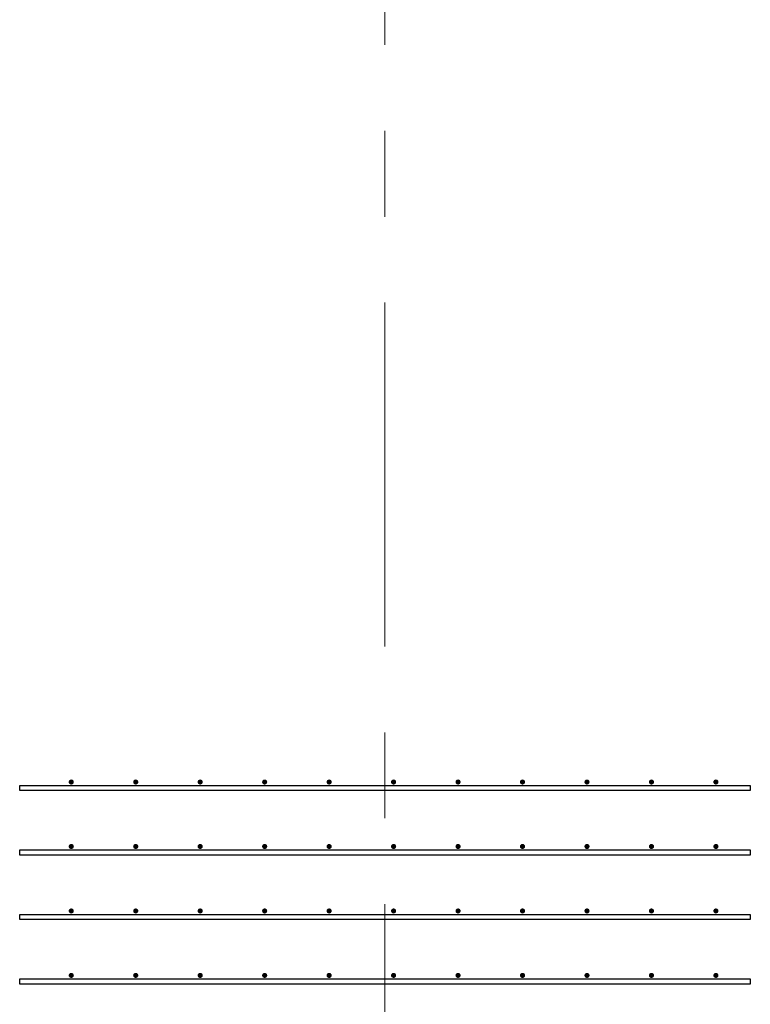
# Model space of a CAD drawing. Header units: metres. Extents: x -38 to 93, y -15 to 21.
# Tile 31 of 256: x 12.175 to 13.025, y 10.024 to 11.169. Entities that reach past the tile are written whole.
import ezdxf

# ---------------------------------------------------------------- set-up
doc = ezdxf.new("R2010")
doc.units = ezdxf.units.M
doc.linetypes.add('______11', pattern=[0.5, 0.4, -0.05, 0, -0.05])
doc.linetypes.add('______5', pattern=[1.1, 0.8, -0.1, 0.1, -0.1])
doc.layers.add('XR$1$Осевая линия (1)', color=7, linetype='______5', lineweight=13)
doc.layers.add('XR$4$Арматурный каркас 01', color=4, linetype='Continuous', lineweight=35)

msp = doc.modelspace()

# ---------------------------------------------------------------- hatches: boundary and pattern name
at = {"layer": 'XR$4$Арматурный каркас 01', "linetype": 'Continuous', "lineweight": 50, "transparency": 33554687}
for points in [[(12.238, 10.2822), (12.2378, 10.2834), (12.2371, 10.2844), (12.2361, 10.285), (12.235, 10.2852), (12.2339, 10.285), (12.2329, 10.2844), (12.2322, 10.2834), (12.232, 10.2822), (12.2322, 10.2811), (12.2329, 10.2801), (12.2339, 10.2795), (12.235, 10.2792), (12.2361, 10.2795), (12.2371, 10.2801), (12.2378, 10.2811)], [(12.238, 10.2822), (12.2378, 10.2834), (12.2371, 10.2844), (12.2361, 10.285), (12.235, 10.2852), (12.2339, 10.285), (12.2329, 10.2844), (12.2322, 10.2834), (12.232, 10.2822), (12.2322, 10.2811), (12.2329, 10.2801), (12.2339, 10.2795), (12.235, 10.2792), (12.2361, 10.2795), (12.2371, 10.2801), (12.2378, 10.2811)], [(12.313, 10.2822), (12.3128, 10.2834), (12.3121, 10.2844), (12.3111, 10.285), (12.31, 10.2852), (12.3089, 10.285), (12.3079, 10.2844), (12.3072, 10.2834), (12.307, 10.2822), (12.3072, 10.2811), (12.3079, 10.2801), (12.3089, 10.2795), (12.31, 10.2792), (12.3111, 10.2795), (12.3121, 10.2801), (12.3128, 10.2811)], [(12.313, 10.2822), (12.3128, 10.2834), (12.3121, 10.2844), (12.3111, 10.285), (12.31, 10.2852), (12.3089, 10.285), (12.3079, 10.2844), (12.3072, 10.2834), (12.307, 10.2822), (12.3072, 10.2811), (12.3079, 10.2801), (12.3089, 10.2795), (12.31, 10.2792), (12.3111, 10.2795), (12.3121, 10.2801), (12.3128, 10.2811)], [(12.388, 10.2822), (12.3878, 10.2834), (12.3871, 10.2844), (12.3861, 10.285), (12.385, 10.2852), (12.3839, 10.285), (12.3829, 10.2844), (12.3822, 10.2834), (12.382, 10.2822), (12.3822, 10.2811), (12.3829, 10.2801), (12.3839, 10.2795), (12.385, 10.2792), (12.3861, 10.2795), (12.3871, 10.2801), (12.3878, 10.2811)], [(12.388, 10.2822), (12.3878, 10.2834), (12.3871, 10.2844), (12.3861, 10.285), (12.385, 10.2852), (12.3839, 10.285), (12.3829, 10.2844), (12.3822, 10.2834), (12.382, 10.2822), (12.3822, 10.2811), (12.3829, 10.2801), (12.3839, 10.2795), (12.385, 10.2792), (12.3861, 10.2795), (12.3871, 10.2801), (12.3878, 10.2811)], [(12.463, 10.2822), (12.4628, 10.2834), (12.4621, 10.2844), (12.4611, 10.285), (12.46, 10.2852), (12.4589, 10.285), (12.4579, 10.2844), (12.4572, 10.2834), (12.457, 10.2822), (12.4572, 10.2811), (12.4579, 10.2801), (12.4589, 10.2795), (12.46, 10.2792), (12.4611, 10.2795), (12.4621, 10.2801), (12.4628, 10.2811)], [(12.463, 10.2822), (12.4628, 10.2834), (12.4621, 10.2844), (12.4611, 10.285), (12.46, 10.2852), (12.4589, 10.285), (12.4579, 10.2844), (12.4572, 10.2834), (12.457, 10.2822), (12.4572, 10.2811), (12.4579, 10.2801), (12.4589, 10.2795), (12.46, 10.2792), (12.4611, 10.2795), (12.4621, 10.2801), (12.4628, 10.2811)], [(12.538, 10.2822), (12.5378, 10.2834), (12.5371, 10.2844), (12.5361, 10.285), (12.535, 10.2852), (12.5339, 10.285), (12.5329, 10.2844), (12.5322, 10.2834), (12.532, 10.2822), (12.5322, 10.2811), (12.5329, 10.2801), (12.5339, 10.2795), (12.535, 10.2792), (12.5361, 10.2795), (12.5371, 10.2801), (12.5378, 10.2811)], [(12.538, 10.2822), (12.5378, 10.2834), (12.5371, 10.2844), (12.5361, 10.285), (12.535, 10.2852), (12.5339, 10.285), (12.5329, 10.2844), (12.5322, 10.2834), (12.532, 10.2822), (12.5322, 10.2811), (12.5329, 10.2801), (12.5339, 10.2795), (12.535, 10.2792), (12.5361, 10.2795), (12.5371, 10.2801), (12.5378, 10.2811)], [(12.613, 10.2822), (12.6128, 10.2834), (12.6121, 10.2844), (12.6111, 10.285), (12.61, 10.2852), (12.6089, 10.285), (12.6079, 10.2844), (12.6072, 10.2834), (12.607, 10.2822), (12.6072, 10.2811), (12.6079, 10.2801), (12.6089, 10.2795), (12.61, 10.2792), (12.6111, 10.2795), (12.6121, 10.2801), (12.6128, 10.2811)], [(12.613, 10.2822), (12.6128, 10.2834), (12.6121, 10.2844), (12.6111, 10.285), (12.61, 10.2852), (12.6089, 10.285), (12.6079, 10.2844), (12.6072, 10.2834), (12.607, 10.2822), (12.6072, 10.2811), (12.6079, 10.2801), (12.6089, 10.2795), (12.61, 10.2792), (12.6111, 10.2795), (12.6121, 10.2801), (12.6128, 10.2811)], [(12.688, 10.2822), (12.6878, 10.2834), (12.6871, 10.2844), (12.6861, 10.285), (12.685, 10.2852), (12.6839, 10.285), (12.6829, 10.2844), (12.6822, 10.2834), (12.682, 10.2822), (12.6822, 10.2811), (12.6829, 10.2801), (12.6839, 10.2795), (12.685, 10.2792), (12.6861, 10.2795), (12.6871, 10.2801), (12.6878, 10.2811)], [(12.688, 10.2822), (12.6878, 10.2834), (12.6871, 10.2844), (12.6861, 10.285), (12.685, 10.2852), (12.6839, 10.285), (12.6829, 10.2844), (12.6822, 10.2834), (12.682, 10.2822), (12.6822, 10.2811), (12.6829, 10.2801), (12.6839, 10.2795), (12.685, 10.2792), (12.6861, 10.2795), (12.6871, 10.2801), (12.6878, 10.2811)], [(12.763, 10.2822), (12.7628, 10.2834), (12.7621, 10.2844), (12.7611, 10.285), (12.76, 10.2852), (12.7589, 10.285), (12.7579, 10.2844), (12.7572, 10.2834), (12.757, 10.2822), (12.7572, 10.2811), (12.7579, 10.2801), (12.7589, 10.2795), (12.76, 10.2792), (12.7611, 10.2795), (12.7621, 10.2801), (12.7628, 10.2811)], [(12.763, 10.2822), (12.7628, 10.2834), (12.7621, 10.2844), (12.7611, 10.285), (12.76, 10.2852), (12.7589, 10.285), (12.7579, 10.2844), (12.7572, 10.2834), (12.757, 10.2822), (12.7572, 10.2811), (12.7579, 10.2801), (12.7589, 10.2795), (12.76, 10.2792), (12.7611, 10.2795), (12.7621, 10.2801), (12.7628, 10.2811)], [(12.838, 10.2822), (12.8378, 10.2834), (12.8371, 10.2844), (12.8361, 10.285), (12.835, 10.2852), (12.8339, 10.285), (12.8329, 10.2844), (12.8322, 10.2834), (12.832, 10.2822), (12.8322, 10.2811), (12.8329, 10.2801), (12.8339, 10.2795), (12.835, 10.2792), (12.8361, 10.2795), (12.8371, 10.2801), (12.8378, 10.2811)], [(12.838, 10.2822), (12.8378, 10.2834), (12.8371, 10.2844), (12.8361, 10.285), (12.835, 10.2852), (12.8339, 10.285), (12.8329, 10.2844), (12.8322, 10.2834), (12.832, 10.2822), (12.8322, 10.2811), (12.8329, 10.2801), (12.8339, 10.2795), (12.835, 10.2792), (12.8361, 10.2795), (12.8371, 10.2801), (12.8378, 10.2811)], [(12.913, 10.2822), (12.9128, 10.2834), (12.9121, 10.2844), (12.9111, 10.285), (12.91, 10.2852), (12.9089, 10.285), (12.9079, 10.2844), (12.9072, 10.2834), (12.907, 10.2822), (12.9072, 10.2811), (12.9079, 10.2801), (12.9089, 10.2795), (12.91, 10.2792), (12.9111, 10.2795), (12.9121, 10.2801), (12.9128, 10.2811)], [(12.913, 10.2822), (12.9128, 10.2834), (12.9121, 10.2844), (12.9111, 10.285), (12.91, 10.2852), (12.9089, 10.285), (12.9079, 10.2844), (12.9072, 10.2834), (12.907, 10.2822), (12.9072, 10.2811), (12.9079, 10.2801), (12.9089, 10.2795), (12.91, 10.2792), (12.9111, 10.2795), (12.9121, 10.2801), (12.9128, 10.2811)], [(12.988, 10.2822), (12.9878, 10.2834), (12.9871, 10.2844), (12.9861, 10.285), (12.985, 10.2852), (12.9839, 10.285), (12.9829, 10.2844), (12.9822, 10.2834), (12.982, 10.2822), (12.9822, 10.2811), (12.9829, 10.2801), (12.9839, 10.2795), (12.985, 10.2792), (12.9861, 10.2795), (12.9871, 10.2801), (12.9878, 10.2811)], [(12.988, 10.2822), (12.9878, 10.2834), (12.9871, 10.2844), (12.9861, 10.285), (12.985, 10.2852), (12.9839, 10.285), (12.9829, 10.2844), (12.9822, 10.2834), (12.982, 10.2822), (12.9822, 10.2811), (12.9829, 10.2801), (12.9839, 10.2795), (12.985, 10.2792), (12.9861, 10.2795), (12.9871, 10.2801), (12.9878, 10.2811)], [(12.238, 10.2072), (12.2378, 10.2084), (12.2371, 10.2094), (12.2361, 10.21), (12.235, 10.2102), (12.2339, 10.21), (12.2329, 10.2094), (12.2322, 10.2084), (12.232, 10.2072), (12.2322, 10.2061), (12.2329, 10.2051), (12.2339, 10.2045), (12.235, 10.2042), (12.2361, 10.2045), (12.2371, 10.2051), (12.2378, 10.2061)], [(12.238, 10.2072), (12.2378, 10.2084), (12.2371, 10.2094), (12.2361, 10.21), (12.235, 10.2102), (12.2339, 10.21), (12.2329, 10.2094), (12.2322, 10.2084), (12.232, 10.2072), (12.2322, 10.2061), (12.2329, 10.2051), (12.2339, 10.2045), (12.235, 10.2042), (12.2361, 10.2045), (12.2371, 10.2051), (12.2378, 10.2061)], [(12.313, 10.2072), (12.3128, 10.2084), (12.3121, 10.2094), (12.3111, 10.21), (12.31, 10.2102), (12.3089, 10.21), (12.3079, 10.2094), (12.3072, 10.2084), (12.307, 10.2072), (12.3072, 10.2061), (12.3079, 10.2051), (12.3089, 10.2045), (12.31, 10.2042), (12.3111, 10.2045), (12.3121, 10.2051), (12.3128, 10.2061)], [(12.313, 10.2072), (12.3128, 10.2084), (12.3121, 10.2094), (12.3111, 10.21), (12.31, 10.2102), (12.3089, 10.21), (12.3079, 10.2094), (12.3072, 10.2084), (12.307, 10.2072), (12.3072, 10.2061), (12.3079, 10.2051), (12.3089, 10.2045), (12.31, 10.2042), (12.3111, 10.2045), (12.3121, 10.2051), (12.3128, 10.2061)], [(12.388, 10.2072), (12.3878, 10.2084), (12.3871, 10.2094), (12.3861, 10.21), (12.385, 10.2102), (12.3839, 10.21), (12.3829, 10.2094), (12.3822, 10.2084), (12.382, 10.2072), (12.3822, 10.2061), (12.3829, 10.2051), (12.3839, 10.2045), (12.385, 10.2042), (12.3861, 10.2045), (12.3871, 10.2051), (12.3878, 10.2061)], [(12.388, 10.2072), (12.3878, 10.2084), (12.3871, 10.2094), (12.3861, 10.21), (12.385, 10.2102), (12.3839, 10.21), (12.3829, 10.2094), (12.3822, 10.2084), (12.382, 10.2072), (12.3822, 10.2061), (12.3829, 10.2051), (12.3839, 10.2045), (12.385, 10.2042), (12.3861, 10.2045), (12.3871, 10.2051), (12.3878, 10.2061)], [(12.463, 10.2072), (12.4628, 10.2084), (12.4621, 10.2094), (12.4611, 10.21), (12.46, 10.2102), (12.4589, 10.21), (12.4579, 10.2094), (12.4572, 10.2084), (12.457, 10.2072), (12.4572, 10.2061), (12.4579, 10.2051), (12.4589, 10.2045), (12.46, 10.2042), (12.4611, 10.2045), (12.4621, 10.2051), (12.4628, 10.2061)], [(12.463, 10.2072), (12.4628, 10.2084), (12.4621, 10.2094), (12.4611, 10.21), (12.46, 10.2102), (12.4589, 10.21), (12.4579, 10.2094), (12.4572, 10.2084), (12.457, 10.2072), (12.4572, 10.2061), (12.4579, 10.2051), (12.4589, 10.2045), (12.46, 10.2042), (12.4611, 10.2045), (12.4621, 10.2051), (12.4628, 10.2061)], [(12.538, 10.2072), (12.5378, 10.2084), (12.5371, 10.2094), (12.5361, 10.21), (12.535, 10.2102), (12.5339, 10.21), (12.5329, 10.2094), (12.5322, 10.2084), (12.532, 10.2072), (12.5322, 10.2061), (12.5329, 10.2051), (12.5339, 10.2045), (12.535, 10.2042), (12.5361, 10.2045), (12.5371, 10.2051), (12.5378, 10.2061)], [(12.538, 10.2072), (12.5378, 10.2084), (12.5371, 10.2094), (12.5361, 10.21), (12.535, 10.2102), (12.5339, 10.21), (12.5329, 10.2094), (12.5322, 10.2084), (12.532, 10.2072), (12.5322, 10.2061), (12.5329, 10.2051), (12.5339, 10.2045), (12.535, 10.2042), (12.5361, 10.2045), (12.5371, 10.2051), (12.5378, 10.2061)], [(12.613, 10.2072), (12.6128, 10.2084), (12.6121, 10.2094), (12.6111, 10.21), (12.61, 10.2102), (12.6089, 10.21), (12.6079, 10.2094), (12.6072, 10.2084), (12.607, 10.2072), (12.6072, 10.2061), (12.6079, 10.2051), (12.6089, 10.2045), (12.61, 10.2042), (12.6111, 10.2045), (12.6121, 10.2051), (12.6128, 10.2061)], [(12.613, 10.2072), (12.6128, 10.2084), (12.6121, 10.2094), (12.6111, 10.21), (12.61, 10.2102), (12.6089, 10.21), (12.6079, 10.2094), (12.6072, 10.2084), (12.607, 10.2072), (12.6072, 10.2061), (12.6079, 10.2051), (12.6089, 10.2045), (12.61, 10.2042), (12.6111, 10.2045), (12.6121, 10.2051), (12.6128, 10.2061)], [(12.688, 10.2072), (12.6878, 10.2084), (12.6871, 10.2094), (12.6861, 10.21), (12.685, 10.2102), (12.6839, 10.21), (12.6829, 10.2094), (12.6822, 10.2084), (12.682, 10.2072), (12.6822, 10.2061), (12.6829, 10.2051), (12.6839, 10.2045), (12.685, 10.2042), (12.6861, 10.2045), (12.6871, 10.2051), (12.6878, 10.2061)], [(12.688, 10.2072), (12.6878, 10.2084), (12.6871, 10.2094), (12.6861, 10.21), (12.685, 10.2102), (12.6839, 10.21), (12.6829, 10.2094), (12.6822, 10.2084), (12.682, 10.2072), (12.6822, 10.2061), (12.6829, 10.2051), (12.6839, 10.2045), (12.685, 10.2042), (12.6861, 10.2045), (12.6871, 10.2051), (12.6878, 10.2061)], [(12.763, 10.2072), (12.7628, 10.2084), (12.7621, 10.2094), (12.7611, 10.21), (12.76, 10.2102), (12.7589, 10.21), (12.7579, 10.2094), (12.7572, 10.2084), (12.757, 10.2072), (12.7572, 10.2061), (12.7579, 10.2051), (12.7589, 10.2045), (12.76, 10.2042), (12.7611, 10.2045), (12.7621, 10.2051), (12.7628, 10.2061)], [(12.763, 10.2072), (12.7628, 10.2084), (12.7621, 10.2094), (12.7611, 10.21), (12.76, 10.2102), (12.7589, 10.21), (12.7579, 10.2094), (12.7572, 10.2084), (12.757, 10.2072), (12.7572, 10.2061), (12.7579, 10.2051), (12.7589, 10.2045), (12.76, 10.2042), (12.7611, 10.2045), (12.7621, 10.2051), (12.7628, 10.2061)], [(12.838, 10.2072), (12.8378, 10.2084), (12.8371, 10.2094), (12.8361, 10.21), (12.835, 10.2102), (12.8339, 10.21), (12.8329, 10.2094), (12.8322, 10.2084), (12.832, 10.2072), (12.8322, 10.2061), (12.8329, 10.2051), (12.8339, 10.2045), (12.835, 10.2042), (12.8361, 10.2045), (12.8371, 10.2051), (12.8378, 10.2061)], [(12.838, 10.2072), (12.8378, 10.2084), (12.8371, 10.2094), (12.8361, 10.21), (12.835, 10.2102), (12.8339, 10.21), (12.8329, 10.2094), (12.8322, 10.2084), (12.832, 10.2072), (12.8322, 10.2061), (12.8329, 10.2051), (12.8339, 10.2045), (12.835, 10.2042), (12.8361, 10.2045), (12.8371, 10.2051), (12.8378, 10.2061)], [(12.913, 10.2072), (12.9128, 10.2084), (12.9121, 10.2094), (12.9111, 10.21), (12.91, 10.2102), (12.9089, 10.21), (12.9079, 10.2094), (12.9072, 10.2084), (12.907, 10.2072), (12.9072, 10.2061), (12.9079, 10.2051), (12.9089, 10.2045), (12.91, 10.2042), (12.9111, 10.2045), (12.9121, 10.2051), (12.9128, 10.2061)], [(12.913, 10.2072), (12.9128, 10.2084), (12.9121, 10.2094), (12.9111, 10.21), (12.91, 10.2102), (12.9089, 10.21), (12.9079, 10.2094), (12.9072, 10.2084), (12.907, 10.2072), (12.9072, 10.2061), (12.9079, 10.2051), (12.9089, 10.2045), (12.91, 10.2042), (12.9111, 10.2045), (12.9121, 10.2051), (12.9128, 10.2061)], [(12.988, 10.2072), (12.9878, 10.2084), (12.9871, 10.2094), (12.9861, 10.21), (12.985, 10.2102), (12.9839, 10.21), (12.9829, 10.2094), (12.9822, 10.2084), (12.982, 10.2072), (12.9822, 10.2061), (12.9829, 10.2051), (12.9839, 10.2045), (12.985, 10.2042), (12.9861, 10.2045), (12.9871, 10.2051), (12.9878, 10.2061)], [(12.988, 10.2072), (12.9878, 10.2084), (12.9871, 10.2094), (12.9861, 10.21), (12.985, 10.2102), (12.9839, 10.21), (12.9829, 10.2094), (12.9822, 10.2084), (12.982, 10.2072), (12.9822, 10.2061), (12.9829, 10.2051), (12.9839, 10.2045), (12.985, 10.2042), (12.9861, 10.2045), (12.9871, 10.2051), (12.9878, 10.2061)], [(12.238, 10.1322), (12.2378, 10.1334), (12.2371, 10.1344), (12.2361, 10.135), (12.235, 10.1352), (12.2339, 10.135), (12.2329, 10.1344), (12.2322, 10.1334), (12.232, 10.1322), (12.2322, 10.1311), (12.2329, 10.1301), (12.2339, 10.1295), (12.235, 10.1292), (12.2361, 10.1295), (12.2371, 10.1301), (12.2378, 10.1311)], [(12.238, 10.1322), (12.2378, 10.1334), (12.2371, 10.1344), (12.2361, 10.135), (12.235, 10.1352), (12.2339, 10.135), (12.2329, 10.1344), (12.2322, 10.1334), (12.232, 10.1322), (12.2322, 10.1311), (12.2329, 10.1301), (12.2339, 10.1295), (12.235, 10.1292), (12.2361, 10.1295), (12.2371, 10.1301), (12.2378, 10.1311)], [(12.313, 10.1322), (12.3128, 10.1334), (12.3121, 10.1344), (12.3111, 10.135), (12.31, 10.1352), (12.3089, 10.135), (12.3079, 10.1344), (12.3072, 10.1334), (12.307, 10.1322), (12.3072, 10.1311), (12.3079, 10.1301), (12.3089, 10.1295), (12.31, 10.1292), (12.3111, 10.1295), (12.3121, 10.1301), (12.3128, 10.1311)], [(12.313, 10.1322), (12.3128, 10.1334), (12.3121, 10.1344), (12.3111, 10.135), (12.31, 10.1352), (12.3089, 10.135), (12.3079, 10.1344), (12.3072, 10.1334), (12.307, 10.1322), (12.3072, 10.1311), (12.3079, 10.1301), (12.3089, 10.1295), (12.31, 10.1292), (12.3111, 10.1295), (12.3121, 10.1301), (12.3128, 10.1311)], [(12.388, 10.1322), (12.3878, 10.1334), (12.3871, 10.1344), (12.3861, 10.135), (12.385, 10.1352), (12.3839, 10.135), (12.3829, 10.1344), (12.3822, 10.1334), (12.382, 10.1322), (12.3822, 10.1311), (12.3829, 10.1301), (12.3839, 10.1295), (12.385, 10.1292), (12.3861, 10.1295), (12.3871, 10.1301), (12.3878, 10.1311)], [(12.388, 10.1322), (12.3878, 10.1334), (12.3871, 10.1344), (12.3861, 10.135), (12.385, 10.1352), (12.3839, 10.135), (12.3829, 10.1344), (12.3822, 10.1334), (12.382, 10.1322), (12.3822, 10.1311), (12.3829, 10.1301), (12.3839, 10.1295), (12.385, 10.1292), (12.3861, 10.1295), (12.3871, 10.1301), (12.3878, 10.1311)], [(12.463, 10.1322), (12.4628, 10.1334), (12.4621, 10.1344), (12.4611, 10.135), (12.46, 10.1352), (12.4589, 10.135), (12.4579, 10.1344), (12.4572, 10.1334), (12.457, 10.1322), (12.4572, 10.1311), (12.4579, 10.1301), (12.4589, 10.1295), (12.46, 10.1292), (12.4611, 10.1295), (12.4621, 10.1301), (12.4628, 10.1311)], [(12.463, 10.1322), (12.4628, 10.1334), (12.4621, 10.1344), (12.4611, 10.135), (12.46, 10.1352), (12.4589, 10.135), (12.4579, 10.1344), (12.4572, 10.1334), (12.457, 10.1322), (12.4572, 10.1311), (12.4579, 10.1301), (12.4589, 10.1295), (12.46, 10.1292), (12.4611, 10.1295), (12.4621, 10.1301), (12.4628, 10.1311)], [(12.538, 10.1322), (12.5378, 10.1334), (12.5371, 10.1344), (12.5361, 10.135), (12.535, 10.1352), (12.5339, 10.135), (12.5329, 10.1344), (12.5322, 10.1334), (12.532, 10.1322), (12.5322, 10.1311), (12.5329, 10.1301), (12.5339, 10.1295), (12.535, 10.1292), (12.5361, 10.1295), (12.5371, 10.1301), (12.5378, 10.1311)], [(12.538, 10.1322), (12.5378, 10.1334), (12.5371, 10.1344), (12.5361, 10.135), (12.535, 10.1352), (12.5339, 10.135), (12.5329, 10.1344), (12.5322, 10.1334), (12.532, 10.1322), (12.5322, 10.1311), (12.5329, 10.1301), (12.5339, 10.1295), (12.535, 10.1292), (12.5361, 10.1295), (12.5371, 10.1301), (12.5378, 10.1311)], [(12.613, 10.1322), (12.6128, 10.1334), (12.6121, 10.1344), (12.6111, 10.135), (12.61, 10.1352), (12.6089, 10.135), (12.6079, 10.1344), (12.6072, 10.1334), (12.607, 10.1322), (12.6072, 10.1311), (12.6079, 10.1301), (12.6089, 10.1295), (12.61, 10.1292), (12.6111, 10.1295), (12.6121, 10.1301), (12.6128, 10.1311)], [(12.613, 10.1322), (12.6128, 10.1334), (12.6121, 10.1344), (12.6111, 10.135), (12.61, 10.1352), (12.6089, 10.135), (12.6079, 10.1344), (12.6072, 10.1334), (12.607, 10.1322), (12.6072, 10.1311), (12.6079, 10.1301), (12.6089, 10.1295), (12.61, 10.1292), (12.6111, 10.1295), (12.6121, 10.1301), (12.6128, 10.1311)], [(12.688, 10.1322), (12.6878, 10.1334), (12.6871, 10.1344), (12.6861, 10.135), (12.685, 10.1352), (12.6839, 10.135), (12.6829, 10.1344), (12.6822, 10.1334), (12.682, 10.1322), (12.6822, 10.1311), (12.6829, 10.1301), (12.6839, 10.1295), (12.685, 10.1292), (12.6861, 10.1295), (12.6871, 10.1301), (12.6878, 10.1311)], [(12.688, 10.1322), (12.6878, 10.1334), (12.6871, 10.1344), (12.6861, 10.135), (12.685, 10.1352), (12.6839, 10.135), (12.6829, 10.1344), (12.6822, 10.1334), (12.682, 10.1322), (12.6822, 10.1311), (12.6829, 10.1301), (12.6839, 10.1295), (12.685, 10.1292), (12.6861, 10.1295), (12.6871, 10.1301), (12.6878, 10.1311)], [(12.763, 10.1322), (12.7628, 10.1334), (12.7621, 10.1344), (12.7611, 10.135), (12.76, 10.1352), (12.7589, 10.135), (12.7579, 10.1344), (12.7572, 10.1334), (12.757, 10.1322), (12.7572, 10.1311), (12.7579, 10.1301), (12.7589, 10.1295), (12.76, 10.1292), (12.7611, 10.1295), (12.7621, 10.1301), (12.7628, 10.1311)], [(12.763, 10.1322), (12.7628, 10.1334), (12.7621, 10.1344), (12.7611, 10.135), (12.76, 10.1352), (12.7589, 10.135), (12.7579, 10.1344), (12.7572, 10.1334), (12.757, 10.1322), (12.7572, 10.1311), (12.7579, 10.1301), (12.7589, 10.1295), (12.76, 10.1292), (12.7611, 10.1295), (12.7621, 10.1301), (12.7628, 10.1311)], [(12.838, 10.1322), (12.8378, 10.1334), (12.8371, 10.1344), (12.8361, 10.135), (12.835, 10.1352), (12.8339, 10.135), (12.8329, 10.1344), (12.8322, 10.1334), (12.832, 10.1322), (12.8322, 10.1311), (12.8329, 10.1301), (12.8339, 10.1295), (12.835, 10.1292), (12.8361, 10.1295), (12.8371, 10.1301), (12.8378, 10.1311)], [(12.838, 10.1322), (12.8378, 10.1334), (12.8371, 10.1344), (12.8361, 10.135), (12.835, 10.1352), (12.8339, 10.135), (12.8329, 10.1344), (12.8322, 10.1334), (12.832, 10.1322), (12.8322, 10.1311), (12.8329, 10.1301), (12.8339, 10.1295), (12.835, 10.1292), (12.8361, 10.1295), (12.8371, 10.1301), (12.8378, 10.1311)], [(12.913, 10.1322), (12.9128, 10.1334), (12.9121, 10.1344), (12.9111, 10.135), (12.91, 10.1352), (12.9089, 10.135), (12.9079, 10.1344), (12.9072, 10.1334), (12.907, 10.1322), (12.9072, 10.1311), (12.9079, 10.1301), (12.9089, 10.1295), (12.91, 10.1292), (12.9111, 10.1295), (12.9121, 10.1301), (12.9128, 10.1311)], [(12.913, 10.1322), (12.9128, 10.1334), (12.9121, 10.1344), (12.9111, 10.135), (12.91, 10.1352), (12.9089, 10.135), (12.9079, 10.1344), (12.9072, 10.1334), (12.907, 10.1322), (12.9072, 10.1311), (12.9079, 10.1301), (12.9089, 10.1295), (12.91, 10.1292), (12.9111, 10.1295), (12.9121, 10.1301), (12.9128, 10.1311)], [(12.988, 10.1322), (12.9878, 10.1334), (12.9871, 10.1344), (12.9861, 10.135), (12.985, 10.1352), (12.9839, 10.135), (12.9829, 10.1344), (12.9822, 10.1334), (12.982, 10.1322), (12.9822, 10.1311), (12.9829, 10.1301), (12.9839, 10.1295), (12.985, 10.1292), (12.9861, 10.1295), (12.9871, 10.1301), (12.9878, 10.1311)], [(12.988, 10.1322), (12.9878, 10.1334), (12.9871, 10.1344), (12.9861, 10.135), (12.985, 10.1352), (12.9839, 10.135), (12.9829, 10.1344), (12.9822, 10.1334), (12.982, 10.1322), (12.9822, 10.1311), (12.9829, 10.1301), (12.9839, 10.1295), (12.985, 10.1292), (12.9861, 10.1295), (12.9871, 10.1301), (12.9878, 10.1311)], [(12.238, 10.0572), (12.2378, 10.0584), (12.2371, 10.0594), (12.2361, 10.06), (12.235, 10.0602), (12.2339, 10.06), (12.2329, 10.0594), (12.2322, 10.0584), (12.232, 10.0572), (12.2322, 10.0561), (12.2329, 10.0551), (12.2339, 10.0545), (12.235, 10.0542), (12.2361, 10.0545), (12.2371, 10.0551), (12.2378, 10.0561)], [(12.238, 10.0572), (12.2378, 10.0584), (12.2371, 10.0594), (12.2361, 10.06), (12.235, 10.0602), (12.2339, 10.06), (12.2329, 10.0594), (12.2322, 10.0584), (12.232, 10.0572), (12.2322, 10.0561), (12.2329, 10.0551), (12.2339, 10.0545), (12.235, 10.0542), (12.2361, 10.0545), (12.2371, 10.0551), (12.2378, 10.0561)], [(12.313, 10.0572), (12.3128, 10.0584), (12.3121, 10.0594), (12.3111, 10.06), (12.31, 10.0602), (12.3089, 10.06), (12.3079, 10.0594), (12.3072, 10.0584), (12.307, 10.0572), (12.3072, 10.0561), (12.3079, 10.0551), (12.3089, 10.0545), (12.31, 10.0542), (12.3111, 10.0545), (12.3121, 10.0551), (12.3128, 10.0561)], [(12.313, 10.0572), (12.3128, 10.0584), (12.3121, 10.0594), (12.3111, 10.06), (12.31, 10.0602), (12.3089, 10.06), (12.3079, 10.0594), (12.3072, 10.0584), (12.307, 10.0572), (12.3072, 10.0561), (12.3079, 10.0551), (12.3089, 10.0545), (12.31, 10.0542), (12.3111, 10.0545), (12.3121, 10.0551), (12.3128, 10.0561)], [(12.388, 10.0572), (12.3878, 10.0584), (12.3871, 10.0594), (12.3861, 10.06), (12.385, 10.0602), (12.3839, 10.06), (12.3829, 10.0594), (12.3822, 10.0584), (12.382, 10.0572), (12.3822, 10.0561), (12.3829, 10.0551), (12.3839, 10.0545), (12.385, 10.0542), (12.3861, 10.0545), (12.3871, 10.0551), (12.3878, 10.0561)], [(12.388, 10.0572), (12.3878, 10.0584), (12.3871, 10.0594), (12.3861, 10.06), (12.385, 10.0602), (12.3839, 10.06), (12.3829, 10.0594), (12.3822, 10.0584), (12.382, 10.0572), (12.3822, 10.0561), (12.3829, 10.0551), (12.3839, 10.0545), (12.385, 10.0542), (12.3861, 10.0545), (12.3871, 10.0551), (12.3878, 10.0561)], [(12.463, 10.0572), (12.4628, 10.0584), (12.4621, 10.0594), (12.4611, 10.06), (12.46, 10.0602), (12.4589, 10.06), (12.4579, 10.0594), (12.4572, 10.0584), (12.457, 10.0572), (12.4572, 10.0561), (12.4579, 10.0551), (12.4589, 10.0545), (12.46, 10.0542), (12.4611, 10.0545), (12.4621, 10.0551), (12.4628, 10.0561)], [(12.463, 10.0572), (12.4628, 10.0584), (12.4621, 10.0594), (12.4611, 10.06), (12.46, 10.0602), (12.4589, 10.06), (12.4579, 10.0594), (12.4572, 10.0584), (12.457, 10.0572), (12.4572, 10.0561), (12.4579, 10.0551), (12.4589, 10.0545), (12.46, 10.0542), (12.4611, 10.0545), (12.4621, 10.0551), (12.4628, 10.0561)], [(12.538, 10.0572), (12.5378, 10.0584), (12.5371, 10.0594), (12.5361, 10.06), (12.535, 10.0602), (12.5339, 10.06), (12.5329, 10.0594), (12.5322, 10.0584), (12.532, 10.0572), (12.5322, 10.0561), (12.5329, 10.0551), (12.5339, 10.0545), (12.535, 10.0542), (12.5361, 10.0545), (12.5371, 10.0551), (12.5378, 10.0561)], [(12.538, 10.0572), (12.5378, 10.0584), (12.5371, 10.0594), (12.5361, 10.06), (12.535, 10.0602), (12.5339, 10.06), (12.5329, 10.0594), (12.5322, 10.0584), (12.532, 10.0572), (12.5322, 10.0561), (12.5329, 10.0551), (12.5339, 10.0545), (12.535, 10.0542), (12.5361, 10.0545), (12.5371, 10.0551), (12.5378, 10.0561)], [(12.613, 10.0572), (12.6128, 10.0584), (12.6121, 10.0594), (12.6111, 10.06), (12.61, 10.0602), (12.6089, 10.06), (12.6079, 10.0594), (12.6072, 10.0584), (12.607, 10.0572), (12.6072, 10.0561), (12.6079, 10.0551), (12.6089, 10.0545), (12.61, 10.0542), (12.6111, 10.0545), (12.6121, 10.0551), (12.6128, 10.0561)], [(12.613, 10.0572), (12.6128, 10.0584), (12.6121, 10.0594), (12.6111, 10.06), (12.61, 10.0602), (12.6089, 10.06), (12.6079, 10.0594), (12.6072, 10.0584), (12.607, 10.0572), (12.6072, 10.0561), (12.6079, 10.0551), (12.6089, 10.0545), (12.61, 10.0542), (12.6111, 10.0545), (12.6121, 10.0551), (12.6128, 10.0561)], [(12.688, 10.0572), (12.6878, 10.0584), (12.6871, 10.0594), (12.6861, 10.06), (12.685, 10.0602), (12.6839, 10.06), (12.6829, 10.0594), (12.6822, 10.0584), (12.682, 10.0572), (12.6822, 10.0561), (12.6829, 10.0551), (12.6839, 10.0545), (12.685, 10.0542), (12.6861, 10.0545), (12.6871, 10.0551), (12.6878, 10.0561)], [(12.688, 10.0572), (12.6878, 10.0584), (12.6871, 10.0594), (12.6861, 10.06), (12.685, 10.0602), (12.6839, 10.06), (12.6829, 10.0594), (12.6822, 10.0584), (12.682, 10.0572), (12.6822, 10.0561), (12.6829, 10.0551), (12.6839, 10.0545), (12.685, 10.0542), (12.6861, 10.0545), (12.6871, 10.0551), (12.6878, 10.0561)], [(12.763, 10.0572), (12.7628, 10.0584), (12.7621, 10.0594), (12.7611, 10.06), (12.76, 10.0602), (12.7589, 10.06), (12.7579, 10.0594), (12.7572, 10.0584), (12.757, 10.0572), (12.7572, 10.0561), (12.7579, 10.0551), (12.7589, 10.0545), (12.76, 10.0542), (12.7611, 10.0545), (12.7621, 10.0551), (12.7628, 10.0561)], [(12.763, 10.0572), (12.7628, 10.0584), (12.7621, 10.0594), (12.7611, 10.06), (12.76, 10.0602), (12.7589, 10.06), (12.7579, 10.0594), (12.7572, 10.0584), (12.757, 10.0572), (12.7572, 10.0561), (12.7579, 10.0551), (12.7589, 10.0545), (12.76, 10.0542), (12.7611, 10.0545), (12.7621, 10.0551), (12.7628, 10.0561)], [(12.838, 10.0572), (12.8378, 10.0584), (12.8371, 10.0594), (12.8361, 10.06), (12.835, 10.0602), (12.8339, 10.06), (12.8329, 10.0594), (12.8322, 10.0584), (12.832, 10.0572), (12.8322, 10.0561), (12.8329, 10.0551), (12.8339, 10.0545), (12.835, 10.0542), (12.8361, 10.0545), (12.8371, 10.0551), (12.8378, 10.0561)], [(12.838, 10.0572), (12.8378, 10.0584), (12.8371, 10.0594), (12.8361, 10.06), (12.835, 10.0602), (12.8339, 10.06), (12.8329, 10.0594), (12.8322, 10.0584), (12.832, 10.0572), (12.8322, 10.0561), (12.8329, 10.0551), (12.8339, 10.0545), (12.835, 10.0542), (12.8361, 10.0545), (12.8371, 10.0551), (12.8378, 10.0561)], [(12.913, 10.0572), (12.9128, 10.0584), (12.9121, 10.0594), (12.9111, 10.06), (12.91, 10.0602), (12.9089, 10.06), (12.9079, 10.0594), (12.9072, 10.0584), (12.907, 10.0572), (12.9072, 10.0561), (12.9079, 10.0551), (12.9089, 10.0545), (12.91, 10.0542), (12.9111, 10.0545), (12.9121, 10.0551), (12.9128, 10.0561)], [(12.913, 10.0572), (12.9128, 10.0584), (12.9121, 10.0594), (12.9111, 10.06), (12.91, 10.0602), (12.9089, 10.06), (12.9079, 10.0594), (12.9072, 10.0584), (12.907, 10.0572), (12.9072, 10.0561), (12.9079, 10.0551), (12.9089, 10.0545), (12.91, 10.0542), (12.9111, 10.0545), (12.9121, 10.0551), (12.9128, 10.0561)], [(12.988, 10.0572), (12.9878, 10.0584), (12.9871, 10.0594), (12.9861, 10.06), (12.985, 10.0602), (12.9839, 10.06), (12.9829, 10.0594), (12.9822, 10.0584), (12.982, 10.0572), (12.9822, 10.0561), (12.9829, 10.0551), (12.9839, 10.0545), (12.985, 10.0542), (12.9861, 10.0545), (12.9871, 10.0551), (12.9878, 10.0561)], [(12.988, 10.0572), (12.9878, 10.0584), (12.9871, 10.0594), (12.9861, 10.06), (12.985, 10.0602), (12.9839, 10.06), (12.9829, 10.0594), (12.9822, 10.0584), (12.982, 10.0572), (12.9822, 10.0561), (12.9829, 10.0551), (12.9839, 10.0545), (12.985, 10.0542), (12.9861, 10.0545), (12.9871, 10.0551), (12.9878, 10.0561)]]:
    msp.add_hatch(color=2, dxfattribs=at).paths.add_polyline_path(points)

# ---------------------------------------------------------------- linework, layer by layer
at = {"layer": 'XR$1$Осевая линия (1)', "color": 253, "linetype": '______11', "lineweight": 13, "true_color": 0xa0a0a0, "transparency": 33554687}
msp.add_line((12.6, 8.34), (12.6, 19.78), dxfattribs=at)
at = {"layer": 'XR$4$Арматурный каркас 01', "color": 2, "linetype": 'Continuous', "lineweight": 25, "transparency": 33554687}
for points in [[(12.175, 10.2782), (13.025, 10.2782), (13.025, 10.2722), (12.175, 10.2722), (12.175, 10.2782)], [(12.175, 10.2782), (13.025, 10.2782), (13.025, 10.2722), (12.175, 10.2722), (12.175, 10.2782)], [(12.175, 10.2782), (13.025, 10.2782), (13.025, 10.2722), (12.175, 10.2722), (12.175, 10.2782)], [(12.175, 10.2782), (13.025, 10.2782), (13.025, 10.2722), (12.175, 10.2722), (12.175, 10.2782)], [(12.175, 10.2032), (13.025, 10.2032), (13.025, 10.1972), (12.175, 10.1972), (12.175, 10.2032)], [(12.175, 10.2032), (13.025, 10.2032), (13.025, 10.1972), (12.175, 10.1972), (12.175, 10.2032)], [(12.175, 10.2032), (13.025, 10.2032), (13.025, 10.1972), (12.175, 10.1972), (12.175, 10.2032)], [(12.175, 10.2032), (13.025, 10.2032), (13.025, 10.1972), (12.175, 10.1972), (12.175, 10.2032)], [(12.175, 10.1282), (13.025, 10.1282), (13.025, 10.1222), (12.175, 10.1222), (12.175, 10.1282)], [(12.175, 10.1282), (13.025, 10.1282), (13.025, 10.1222), (12.175, 10.1222), (12.175, 10.1282)], [(12.175, 10.1282), (13.025, 10.1282), (13.025, 10.1222), (12.175, 10.1222), (12.175, 10.1282)], [(12.175, 10.1282), (13.025, 10.1282), (13.025, 10.1222), (12.175, 10.1222), (12.175, 10.1282)], [(12.175, 10.0532), (13.025, 10.0532), (13.025, 10.0472), (12.175, 10.0472), (12.175, 10.0532)], [(12.175, 10.0532), (13.025, 10.0532), (13.025, 10.0472), (12.175, 10.0472), (12.175, 10.0532)], [(12.175, 10.0532), (13.025, 10.0532), (13.025, 10.0472), (12.175, 10.0472), (12.175, 10.0532)], [(12.175, 10.0532), (13.025, 10.0532), (13.025, 10.0472), (12.175, 10.0472), (12.175, 10.0532)]]:
    msp.add_lwpolyline(points, dxfattribs=at)

doc.saveas('drawing.dxf')
